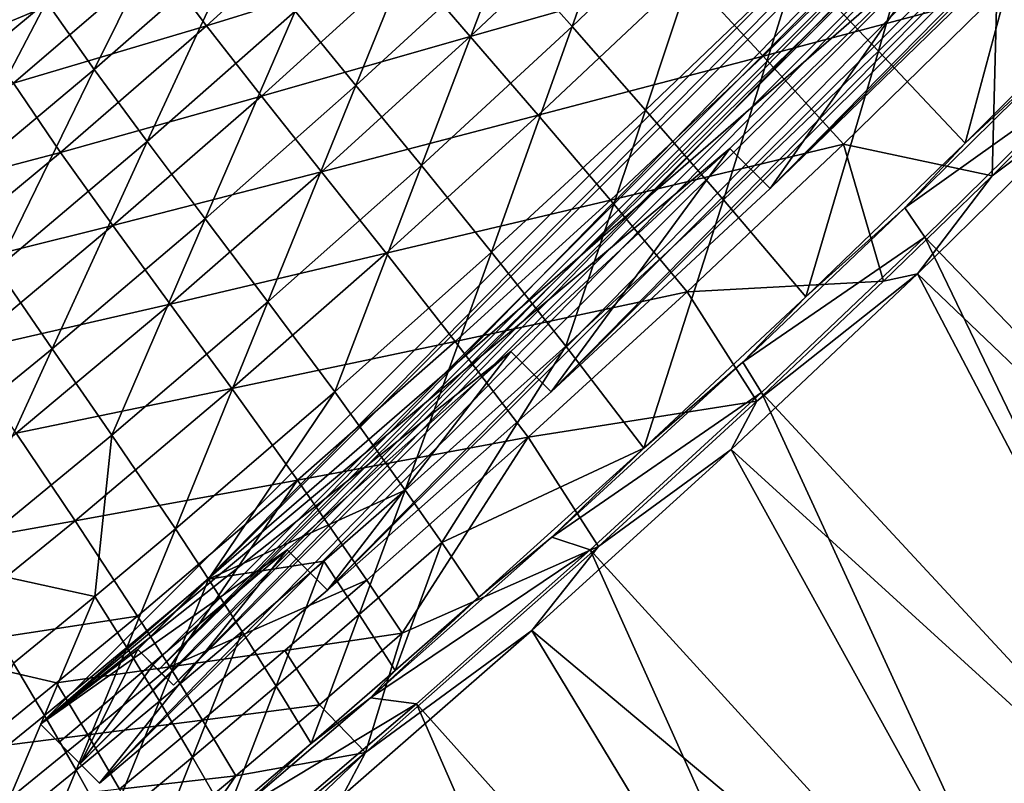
# Model space of a CAD drawing. Header units: metres. Extents: x 0 to 1400, y -1400 to 0.
# Tile 206 of 256: x 999 to 1068, y -1122 to -1069. Entities that reach past the tile are written whole.
import ezdxf

# ---------------------------------------------------------------- set-up
doc = ezdxf.new("R2010")
doc.units = ezdxf.units.M

msp = doc.modelspace()

# ---------------------------------------------------------------- linework, layer by layer
at = {"layer": 'None'}
for points in [[(1042.820557, -1054.443848, -255.504456), (1032.671753, -1064.171143, -255.46492), (1037.46228, -1069.573853, -199.52623)], [(1042.820557, -1054.443848, -255.504456), (1037.46228, -1069.573853, -199.52623), (1047.819458, -1059.660645, -199.563263)], [(1063.573364, -1054.97168, -143.732651), (1053.178833, -1065.272461, -143.704742), (1058.890381, -1071.288208, -87.957916)], [(1063.573364, -1054.97168, -143.732651), (1058.890381, -1071.288208, -87.957916), (1069.5354, -1060.726196, -87.975525)], [(1077.740234, -1056.596558, -88.44796), (1073.612427, -1073.291992, -32.845207), (1067.181152, -1067.272461, -88.432121)], [(1010.674988, -1059.156372, -423.573181), (1000.692871, -1067.838501, -423.545715), (1004.022827, -1072.580933, -367.446075)], [(1010.674988, -1059.156372, -423.573181), (1004.022827, -1072.580933, -367.446075), (1014.188293, -1063.672607, -367.483917)], [(1028.233521, -1059.166382, -311.469299), (1018.079834, -1068.501099, -311.428162), (1022.329102, -1073.69165, -255.422134)], [(1028.233521, -1059.166382, -311.469299), (1022.329102, -1073.69165, -255.422134), (1032.671753, -1064.171143, -255.46492)], [(1047.819458, -1059.660645, -199.563263), (1037.46228, -1069.573853, -199.52623), (1042.592163, -1075.404663, -143.674484)], [(1047.819458, -1059.660645, -199.563263), (1042.592163, -1075.404663, -143.674484), (1053.178833, -1065.272461, -143.704742)], [(1021.91864, -1060.432495, -367.834839), (1011.876526, -1069.515137, -367.800781), (1008.415039, -1064.90271, -423.850372)], [(1025.946533, -1065.165161, -311.815735), (1011.876526, -1069.515137, -367.800781), (1021.91864, -1060.432495, -367.834839)], [(1040.585815, -1060.613403, -255.876114), (1030.338257, -1070.266235, -255.835373), (1025.946533, -1065.165161, -311.815735)], [(1040.585815, -1060.613403, -255.876114), (1045.525269, -1065.927246, -199.961502), (1030.338257, -1070.266235, -255.835373)], [(1069.5354, -1060.726196, -87.975525), (1058.890381, -1071.288208, -87.957916), (1064.94397, -1077.713867, -32.353531)], [(1069.5354, -1060.726196, -87.975525), (1064.94397, -1077.713867, -32.353531), (1075.868774, -1066.818848, -32.356628)], [(1006.05835, -1060.871216, -472.406738), (996.101501, -1069.265625, -472.46936), (995.869446, -1068.985718, -474.184998)], [(1006.242676, -1061.083618, -470.676544), (996.101501, -1069.265625, -472.46936), (1006.05835, -1060.871216, -472.406738)], [(1006.242676, -1061.083618, -470.676544), (996.282593, -1069.484131, -470.741791), (996.101501, -1069.265625, -472.46936)], [(1005.983276, -1061.572754, -468.951019), (996.282593, -1069.484131, -470.741791), (1006.242676, -1061.083618, -470.676544)], [(1061.311646, -1061.403809, -144.160812), (1050.812866, -1071.645752, -144.132126), (1045.525269, -1065.927246, -199.961502)], [(1067.181152, -1067.272461, -88.432121), (1050.812866, -1071.645752, -144.132126), (1061.311646, -1061.403809, -144.160812)], [(995.729126, -1070.214844, -469.021301), (1005.983276, -1061.572754, -468.951019), (1008.415039, -1064.90271, -423.850372)], [(1005.983276, -1061.572754, -468.951019), (995.729126, -1070.214844, -469.021301), (996.282593, -1069.484131, -470.741791)], [(1014.188293, -1063.672607, -367.483917), (1004.022827, -1072.580933, -367.446075), (1007.734863, -1077.613281, -311.384033)], [(1014.188293, -1063.672607, -367.483917), (1007.734863, -1077.613281, -311.384033), (1018.079834, -1068.501099, -311.428162)], [(1032.671753, -1064.171143, -255.46492), (1022.329102, -1073.69165, -255.422134), (1026.915161, -1079.293945, -199.486191)], [(1032.671753, -1064.171143, -255.46492), (1026.915161, -1079.293945, -199.486191), (1037.46228, -1069.573853, -199.52623)], [(998.29718, -1064.19873, -468.711792), (990.524109, -1076.268799, -423.516235), (1000.692871, -1067.838501, -423.545715)], [(998.390137, -1073.5354, -423.829529), (995.729126, -1070.214844, -469.021301), (1008.415039, -1064.90271, -423.850372)], [(1011.876526, -1069.515137, -367.800781), (998.390137, -1073.5354, -423.829529), (1008.415039, -1064.90271, -423.850372)], [(1025.946533, -1065.165161, -311.815735), (1015.721313, -1074.437012, -311.774292), (1011.876526, -1069.515137, -367.800781)], [(1030.338257, -1070.266235, -255.835373), (1015.721313, -1074.437012, -311.774292), (1025.946533, -1065.165161, -311.815735)], [(1053.178833, -1065.272461, -143.704742), (1042.592163, -1075.404663, -143.674484), (1048.046753, -1081.691406, -87.938728)], [(1053.178833, -1065.272461, -143.704742), (1048.046753, -1081.691406, -87.938728), (1058.890381, -1071.288208, -87.957916)], [(1045.525269, -1065.927246, -199.961502), (1035.074829, -1075.770264, -199.923782), (1030.338257, -1070.266235, -255.835373)], [(1050.812866, -1071.645752, -144.132126), (1035.074829, -1075.770264, -199.923782), (1045.525269, -1065.927246, -199.961502)], [(1075.868774, -1066.818848, -32.356628), (1064.94397, -1077.713867, -32.353531), (1071.622803, -1071.526123, -30.958799)], [(1067.181152, -1067.272461, -88.432121), (1056.435303, -1077.782593, -88.415398), (1050.812866, -1071.645752, -144.132126)], [(1067.181152, -1067.272461, -88.432121), (1066.832397, -1080.006958, -32.845215), (1056.435303, -1077.782593, -88.415398)], [(1073.612427, -1073.291992, -32.845207), (1066.832397, -1080.006958, -32.845215), (1067.181152, -1067.272461, -88.432121)], [(1000.692871, -1067.838501, -423.545715), (990.524109, -1076.268799, -423.516235), (993.670288, -1081.249756, -367.405701)], [(1000.692871, -1067.838501, -423.545715), (993.670288, -1081.249756, -367.405701), (1004.022827, -1072.580933, -367.446075)], [(1018.079834, -1068.501099, -311.428162), (1007.734863, -1077.613281, -311.384033), (1011.798279, -1083.003296, -255.376282)], [(1018.079834, -1068.501099, -311.428162), (1011.798279, -1083.003296, -255.376282), (1022.329102, -1073.69165, -255.422134)], [(1011.876526, -1069.515137, -367.800781), (1001.6651, -1078.37085, -367.765228), (998.390137, -1073.5354, -423.829529)], [(1015.721313, -1074.437012, -311.774292), (1001.6651, -1078.37085, -367.765228), (1011.876526, -1069.515137, -367.800781)], [(1037.46228, -1069.573853, -199.52623), (1026.915161, -1079.293945, -199.486191), (1031.81665, -1085.356567, -143.641724)], [(1037.46228, -1069.573853, -199.52623), (1031.81665, -1085.356567, -143.641724), (1042.592163, -1075.404663, -143.674484)], [(1030.338257, -1070.266235, -255.835373), (1019.922485, -1079.72229, -255.792694), (1015.721313, -1074.437012, -311.774292)], [(1030.338257, -1070.266235, -255.835373), (1035.074829, -1075.770264, -199.923782), (1019.922485, -1079.72229, -255.792694)], [(1050.812866, -1071.645752, -144.132126), (1040.136963, -1081.711426, -144.101959), (1035.074829, -1075.770264, -199.923782)], [(1056.435303, -1077.782593, -88.415398), (1040.136963, -1081.711426, -144.101959), (1050.812866, -1071.645752, -144.132126)], [(1058.890381, -1071.288208, -87.957916), (1048.046753, -1081.691406, -87.938728), (1053.80896, -1088.459229, -32.349937)], [(1058.890381, -1071.288208, -87.957916), (1053.80896, -1088.459229, -32.349937), (1064.94397, -1077.713867, -32.353531)], [(1064.94397, -1077.713867, -32.353531), (1060.738892, -1082.236938, -30.957775), (1071.622803, -1071.526123, -30.958799)], [(1060.738892, -1082.236938, -30.957775), (1073.37854, -1073.236694, -29.542648), (1071.622803, -1071.526123, -30.958799)], [(1004.022827, -1072.580933, -367.446075), (993.670288, -1081.249756, -367.405701), (997.204224, -1086.49939, -311.337006)], [(1004.022827, -1072.580933, -367.446075), (997.204224, -1086.49939, -311.337006), (1007.734863, -1077.613281, -311.384033)], [(1001.6651, -1078.37085, -367.765228), (988.190918, -1081.915771, -423.807892), (998.390137, -1073.5354, -423.829529)], [(1022.329102, -1073.69165, -255.422134), (1011.798279, -1083.003296, -255.376282), (1016.18219, -1088.818359, -199.443268)], [(1022.329102, -1073.69165, -255.422134), (1016.18219, -1088.818359, -199.443268), (1026.915161, -1079.293945, -199.486191)], [(1062.138672, -1084.288208, -29.543692), (1073.37854, -1073.236694, -29.542648), (1060.738892, -1082.236938, -30.957775)], [(1073.37854, -1073.236694, -29.542648), (1062.138672, -1084.288208, -29.543692), (1097.53894, -1121.135986)], [(1073.612427, -1073.291992, -32.845207), (1074.363037, -1074.363037, -32.127804), (1066.832397, -1080.006958, -32.845215)], [(1015.721313, -1074.437012, -311.774292), (1005.325562, -1083.49231, -311.730988), (1001.6651, -1078.37085, -367.765228)], [(1019.922485, -1079.72229, -255.792694), (1005.325562, -1083.49231, -311.730988), (1015.721313, -1074.437012, -311.774292)], [(1074.363037, -1074.363037, -32.127804), (1098.072632, -1121.696655, -3), (1061.617554, -1086.864502, -32.128998)], [(1074.363037, -1074.363037, -32.127804), (1061.617554, -1086.864502, -32.128998), (1066.832397, -1080.006958, -32.845215)], [(1035.074829, -1075.770264, -199.923782), (1024.452759, -1085.424194, -199.884262), (1019.922485, -1079.72229, -255.792694)], [(1040.136963, -1081.711426, -144.101959), (1024.452759, -1085.424194, -199.884262), (1035.074829, -1075.770264, -199.923782)], [(1042.592163, -1075.404663, -143.674484), (1031.81665, -1085.356567, -143.641724), (1037.01062, -1091.925537, -87.917877)], [(1042.592163, -1075.404663, -143.674484), (1037.01062, -1091.925537, -87.917877), (1048.046753, -1081.691406, -87.938728)], [(1007.734863, -1077.613281, -311.384033), (997.204224, -1086.49939, -311.337006), (1001.083679, -1092.102417, -255.327484)], [(1007.734863, -1077.613281, -311.384033), (1001.083679, -1092.102417, -255.327484), (1011.798279, -1083.003296, -255.376282)], [(1056.435303, -1077.782593, -88.415398), (1045.503784, -1088.122437, -88.397797), (1040.136963, -1081.711426, -144.101959)], [(1056.435303, -1077.782593, -88.415398), (1059.244019, -1087.363647, -32.845219), (1045.503784, -1088.122437, -88.397797)], [(1064.94397, -1077.713867, -32.353531), (1053.80896, -1088.459229, -32.349937), (1060.738892, -1082.236938, -30.957775)], [(1066.832397, -1080.006958, -32.845215), (1059.244019, -1087.363647, -32.845219), (1056.435303, -1077.782593, -88.415398)], [(1001.6651, -1078.37085, -367.765228), (991.278137, -1086.98584, -367.72821), (988.190918, -1081.915771, -423.807892)], [(1005.325562, -1083.49231, -311.730988), (991.278137, -1086.98584, -367.72821), (1001.6651, -1078.37085, -367.765228)], [(1026.915161, -1079.293945, -199.486191), (1016.18219, -1088.818359, -199.443268), (1020.855164, -1095.124634, -143.606583)], [(1026.915161, -1079.293945, -199.486191), (1020.855164, -1095.124634, -143.606583), (1031.81665, -1085.356567, -143.641724)], [(1019.922485, -1079.72229, -255.792694), (1009.335205, -1088.972046, -255.748123), (1005.325562, -1083.49231, -311.730988)], [(1019.922485, -1079.72229, -255.792694), (1024.452759, -1085.424194, -199.884262), (1009.335205, -1088.972046, -255.748123)], [(1066.832397, -1080.006958, -32.845215), (1061.617554, -1086.864502, -32.128998), (1059.244019, -1087.363647, -32.845219)], [(1040.136963, -1081.711426, -144.101959), (1029.284302, -1091.595703, -144.070358), (1024.452759, -1085.424194, -199.884262)], [(1045.503784, -1088.122437, -88.397797), (1029.284302, -1091.595703, -144.070358), (1040.136963, -1081.711426, -144.101959)], [(1048.046753, -1081.691406, -87.938728), (1037.01062, -1091.925537, -87.917877), (1042.47168, -1099.044189, -32.345814)], [(1048.046753, -1081.691406, -87.938728), (1042.47168, -1099.044189, -32.345814), (1053.80896, -1088.459229, -32.349937)], [(1053.80896, -1088.459229, -32.349937), (1049.394653, -1093.036011, -30.95656), (1060.738892, -1082.236938, -30.957775)], [(1049.394653, -1093.036011, -30.95656), (1062.138672, -1084.288208, -29.543692), (1060.738892, -1082.236938, -30.957775)], [(1011.798279, -1083.003296, -255.376282), (1001.083679, -1092.102417, -255.327484), (1005.266418, -1098.143188, -199.397598)], [(1011.798279, -1083.003296, -255.376282), (1005.266418, -1098.143188, -199.397598), (1016.18219, -1088.818359, -199.443268)], [(1005.325562, -1083.49231, -311.730988), (994.754639, -1092.319336, -311.685913), (991.278137, -1086.98584, -367.72821)], [(1009.335205, -1088.972046, -255.748123), (994.754639, -1092.319336, -311.685913), (1005.325562, -1083.49231, -311.730988)], [(1050.699463, -1095.161255, -29.544895), (1062.138672, -1084.288208, -29.543692), (1049.394653, -1093.036011, -30.95656)], [(1062.138672, -1084.288208, -29.543692), (1050.699463, -1095.161255, -29.544895), (1085.446411, -1132.633911)], [(1062.138672, -1084.288208, -29.543692), (1085.446411, -1132.633911), (1097.53894, -1121.135986)], [(1024.452759, -1085.424194, -199.884262), (1013.657349, -1094.881836, -199.842987), (1009.335205, -1088.972046, -255.748123)], [(1029.284302, -1091.595703, -144.070358), (1013.657349, -1094.881836, -199.842987), (1024.452759, -1085.424194, -199.884262)], [(1031.81665, -1085.356567, -143.641724), (1020.855164, -1095.124634, -143.606583), (1025.78418, -1101.986328, -87.895401)], [(1031.81665, -1085.356567, -143.641724), (1025.78418, -1101.986328, -87.895401), (1037.01062, -1091.925537, -87.917877)], [(997.204224, -1086.49939, -311.337006), (990.189209, -1100.984863, -255.275848), (1001.083679, -1092.102417, -255.327484)], [(1061.617554, -1086.864502, -32.128998), (1085.966309, -1133.20752, -3), (1048.595337, -1099.156982, -32.130398)], [(1061.617554, -1086.864502, -32.128998), (1048.595337, -1099.156982, -32.130398), (1050.369263, -1095.761963, -32.845219)], [(1061.617554, -1086.864502, -32.128998), (1050.369263, -1095.761963, -32.845219), (1059.244019, -1087.363647, -32.845219)], [(1098.072632, -1121.696655, -3), (1085.966309, -1133.20752, -3), (1061.617554, -1086.864502, -32.128998)], [(1059.244019, -1087.363647, -32.845219), (1050.369263, -1095.761963, -32.845219), (1045.503784, -1088.122437, -88.397797)], [(1045.503784, -1088.122437, -88.397797), (1034.387939, -1098.287964, -88.379356), (1029.284302, -1091.595703, -144.070358)], [(1045.503784, -1088.122437, -88.397797), (1050.369263, -1095.761963, -32.845219), (1034.387939, -1098.287964, -88.379356)], [(1009.335205, -1088.972046, -255.748123), (998.573486, -1098.006226, -255.701721), (994.754639, -1092.319336, -311.685913)], [(1009.335205, -1088.972046, -255.748123), (1013.657349, -1094.881836, -199.842987), (998.573486, -1098.006226, -255.701721)], [(1016.18219, -1088.818359, -199.443268), (1005.266418, -1098.143188, -199.397598), (1009.709595, -1104.705322, -143.569122)], [(1016.18219, -1088.818359, -199.443268), (1009.709595, -1104.705322, -143.569122), (1020.855164, -1095.124634, -143.606583)], [(1053.80896, -1088.459229, -32.349937), (1042.47168, -1099.044189, -32.345814), (1049.394653, -1093.036011, -30.95656)], [(1029.284302, -1091.595703, -144.070358), (1018.254761, -1101.292969, -144.037354), (1013.657349, -1094.881836, -199.842987)], [(1034.387939, -1098.287964, -88.379356), (1018.254761, -1101.292969, -144.037354), (1029.284302, -1091.595703, -144.070358)], [(1001.083679, -1092.102417, -255.327484), (990.189209, -1100.984863, -255.275848), (994.170715, -1107.264648, -199.349243)], [(1001.083679, -1092.102417, -255.327484), (994.170715, -1107.264648, -199.349243), (1005.266418, -1098.143188, -199.397598)], [(1037.01062, -1091.925537, -87.917877), (1025.78418, -1101.986328, -87.895401), (1028.333374, -1105.643799, -60.102352)], [(1037.01062, -1091.925537, -87.917877), (1028.333374, -1105.643799, -60.102352), (1042.47168, -1099.044189, -32.345814)], [(1042.47168, -1099.044189, -32.345814), (1036.050415, -1105.2854, -30.954941), (1049.394653, -1093.036011, -30.95656)], [(1036.050415, -1105.2854, -30.954941), (1050.699463, -1095.161255, -29.544895), (1049.394653, -1093.036011, -30.95656)], [(1013.657349, -1094.881836, -199.842987), (1002.687439, -1104.136108, -199.800003), (998.573486, -1098.006226, -255.701721)], [(1018.254761, -1101.292969, -144.037354), (1002.687439, -1104.136108, -199.800003), (1013.657349, -1094.881836, -199.842987)], [(1020.855164, -1095.124634, -143.606583), (1009.709595, -1104.705322, -143.569122), (1012.015198, -1108.207642, -115.700226)], [(1020.855164, -1095.124634, -143.606583), (1012.015198, -1108.207642, -115.700226), (1025.78418, -1101.986328, -87.895401)], [(1038.716431, -1106.165039, -29.54631), (1050.699463, -1095.161255, -29.544895), (1036.050415, -1105.2854, -30.954941)], [(1050.699463, -1095.161255, -29.544895), (1038.716431, -1106.165039, -29.54631), (1073.162231, -1143.927002)], [(1050.699463, -1095.161255, -29.544895), (1073.162231, -1143.927002), (1085.446411, -1132.633911)], [(1050.369263, -1095.761963, -32.845219), (1039.310791, -1105.927368, -32.845219), (1034.387939, -1098.287964, -88.379356)], [(1048.595337, -1099.156982, -32.130398), (1039.310791, -1105.927368, -32.845219), (1050.369263, -1095.761963, -32.845219)], [(998.573486, -1098.006226, -255.701721), (1002.687439, -1104.136108, -199.800003), (987.634338, -1106.815308, -255.653519)], [(1005.266418, -1098.143188, -199.397598), (994.170715, -1107.264648, -199.349243), (1004.068542, -1109.424072, -143.549561)], [(1005.266418, -1098.143188, -199.397598), (1004.068542, -1109.424072, -143.549561), (1009.709595, -1104.705322, -143.569122)], [(1034.387939, -1098.287964, -88.379356), (1023.088806, -1108.274658, -88.360092), (1018.254761, -1101.292969, -144.037354)], [(1034.387939, -1098.287964, -88.379356), (1025.581177, -1111.999756, -60.584484), (1023.088806, -1108.274658, -88.360092)], [(1034.387939, -1098.287964, -88.379356), (1039.310791, -1105.927368, -32.845219), (1025.581177, -1111.999756, -60.584484)], [(1042.47168, -1099.044189, -32.345814), (1028.333374, -1105.643799, -60.102352), (1030.934204, -1109.463989, -32.341137)], [(1036.050415, -1105.2854, -30.954941), (1042.47168, -1099.044189, -32.345814), (1030.934204, -1109.463989, -32.341137)], [(1048.595337, -1099.156982, -32.130398), (1073.667969, -1144.513184, -3), (1034.650146, -1111.811157, -32.132107)], [(1048.595337, -1099.156982, -32.130398), (1034.650146, -1111.811157, -32.132107), (1039.310791, -1105.927368, -32.845219)], [(1085.966309, -1133.20752, -3), (1073.667969, -1144.513184, -3), (1048.595337, -1099.156982, -32.130398)], [(1002.687439, -1104.136108, -199.800003), (1018.254761, -1101.292969, -144.037354), (1007.048584, -1110.797852, -144.003006)], [(1018.254761, -1101.292969, -144.037354), (1009.306702, -1114.355713, -116.151505), (1007.048584, -1110.797852, -144.003006)], [(1023.088806, -1108.274658, -88.360092), (1009.306702, -1114.355713, -116.151505), (1018.254761, -1101.292969, -144.037354)], [(1025.78418, -1101.986328, -87.895401), (1012.015198, -1108.207642, -115.700226), (1020.100037, -1106.950562, -87.883568)], [(1025.78418, -1101.986328, -87.895401), (1020.100037, -1106.950562, -87.883568), (1022.573059, -1110.694702, -60.094677)], [(1025.78418, -1101.986328, -87.895401), (1022.573059, -1110.694702, -60.094677), (1028.333374, -1105.643799, -60.102352)], [(1002.687439, -1104.136108, -199.800003), (991.541626, -1113.179565, -199.755356), (987.634338, -1106.815308, -255.653519)], [(991.541626, -1113.179565, -199.755356), (1002.687439, -1104.136108, -199.800003), (1007.048584, -1110.797852, -144.003006)], [(1009.709595, -1104.705322, -143.569122), (1004.068542, -1109.424072, -143.549561), (1006.308777, -1113.00061, -115.683846)], [(1009.709595, -1104.705322, -143.569122), (1006.308777, -1113.00061, -115.683846), (1012.015198, -1108.207642, -115.700226)], [(1023.35199, -1116.508911, -30.953205), (1036.050415, -1105.2854, -30.954941), (1030.934204, -1109.463989, -32.341137)], [(1023.35199, -1116.508911, -30.953205), (1038.716431, -1106.165039, -29.54631), (1036.050415, -1105.2854, -30.954941)], [(1028.333374, -1105.643799, -60.102352), (1022.573059, -1110.694702, -60.094677), (1025.09082, -1114.610718, -32.338577)], [(1034.650146, -1111.811157, -32.132107), (1023.006714, -1120.336426, -32.845219), (1039.310791, -1105.927368, -32.845219)], [(1039.310791, -1105.927368, -32.845219), (1023.006714, -1120.336426, -32.845219), (1025.581177, -1111.999756, -60.584484)], [(1026.570435, -1116.934204, -29.547909), (1038.716431, -1106.165039, -29.54631), (1023.35199, -1116.508911, -30.953205)], [(1028.333374, -1105.643799, -60.102352), (1025.09082, -1114.610718, -32.338577), (1030.934204, -1109.463989, -32.341137)], [(1038.716431, -1106.165039, -29.54631), (1026.570435, -1116.934204, -29.547909), (1060.689697, -1155.011475)], [(1038.716431, -1106.165039, -29.54631), (1060.689697, -1155.011475), (1073.162231, -1143.927002)], [(1004.068542, -1109.424072, -143.549561), (994.170715, -1107.264648, -199.349243), (998.38208, -1114.094604, -143.529434)], [(1012.015198, -1108.207642, -115.700226), (1014.368896, -1111.869873, -87.871338), (1020.100037, -1106.950562, -87.883568)], [(1020.100037, -1106.950562, -87.883568), (1014.368896, -1111.869873, -87.871338), (1016.764771, -1115.70166, -60.086704)], [(1020.100037, -1106.950562, -87.883568), (1016.764771, -1115.70166, -60.086704), (1022.573059, -1110.694702, -60.094677)], [(1012.015198, -1108.207642, -115.700226), (1006.308777, -1113.00061, -115.683846), (1008.591064, -1116.743774, -87.858719)], [(1012.015198, -1108.207642, -115.700226), (1008.591064, -1116.743774, -87.858719), (1014.368896, -1111.869873, -87.871338)], [(1023.088806, -1108.274658, -88.360092), (1017.370911, -1113.199707, -88.350159), (1009.306702, -1114.355713, -116.151505)], [(1025.581177, -1111.999756, -60.584484), (1017.370911, -1113.199707, -88.350159), (1023.088806, -1108.274658, -88.360092)], [(1000.556335, -1117.746582, -115.666985), (1004.068542, -1109.424072, -143.549561), (998.38208, -1114.094604, -143.529434)], [(1006.308777, -1113.00061, -115.683846), (1004.068542, -1109.424072, -143.549561), (1000.556335, -1117.746582, -115.666985)], [(1030.934204, -1109.463989, -32.341137), (1025.09082, -1114.610718, -32.338577), (1023.35199, -1116.508911, -30.953205)], [(1007.048584, -1110.797852, -144.003006), (1001.379272, -1115.47644, -143.985321), (991.541626, -1113.179565, -199.755356)], [(1009.306702, -1114.355713, -116.151505), (1001.379272, -1115.47644, -143.985321), (1007.048584, -1110.797852, -144.003006)], [(1022.573059, -1110.694702, -60.094677), (1016.764771, -1115.70166, -60.086704), (1019.198059, -1119.714355, -32.335873)], [(1022.573059, -1110.694702, -60.094677), (1019.198059, -1119.714355, -32.335873), (1025.09082, -1114.610718, -32.338577)], [(1008.591064, -1116.743774, -87.858719), (1010.908752, -1120.664307, -60.078438), (1014.368896, -1111.869873, -87.871338)], [(1014.368896, -1111.869873, -87.871338), (1010.908752, -1120.664307, -60.078438), (1016.764771, -1115.70166, -60.086704)], [(1017.370911, -1113.199707, -88.350159), (1025.581177, -1111.999756, -60.584484), (1019.786255, -1117.010742, -60.579006)], [(1025.581177, -1111.999756, -60.584484), (1023.006714, -1120.336426, -32.845219), (1019.786255, -1117.010742, -60.579006)], [(1034.650146, -1111.811157, -32.132107), (1061.18103, -1155.610107, -3), (1021.389038, -1123.380371, -32.133934)], [(1034.650146, -1111.811157, -32.132107), (1021.389038, -1123.380371, -32.133934), (1023.006714, -1120.336426, -32.845219)], [(1073.667969, -1144.513184, -3), (1061.18103, -1155.610107, -3), (1034.650146, -1111.811157, -32.132107)], [(1002.766357, -1121.571899, -87.845711), (1006.308777, -1113.00061, -115.683846), (1000.556335, -1117.746582, -115.666985)], [(1008.591064, -1116.743774, -87.858719), (1006.308777, -1113.00061, -115.683846), (1002.766357, -1121.571899, -87.845711)], [(991.541626, -1113.179565, -199.755356), (1001.379272, -1115.47644, -143.985321), (995.665833, -1120.10498, -143.967316)], [(1009.306702, -1114.355713, -116.151505), (1017.370911, -1113.199707, -88.350159), (1011.607727, -1118.078491, -88.340034)], [(1011.607727, -1118.078491, -88.340034), (1017.370911, -1113.199707, -88.350159), (1019.786255, -1117.010742, -60.579006)], [(1000.556335, -1117.746582, -115.666985), (998.38208, -1114.094604, -143.529434), (994.757874, -1122.445313, -115.649658)], [(1001.379272, -1115.47644, -143.985321), (1009.306702, -1114.355713, -116.151505), (1003.570801, -1119.107544, -116.137184)], [(1003.570801, -1119.107544, -116.137184), (1009.306702, -1114.355713, -116.151505), (1011.607727, -1118.078491, -88.340034)], [(1025.09082, -1114.610718, -32.338577), (1019.198059, -1119.714355, -32.335873), (1023.35199, -1116.508911, -30.953205)], [(995.665833, -1120.10498, -143.967316), (1001.379272, -1115.47644, -143.985321), (1003.570801, -1119.107544, -116.137184)], [(1016.764771, -1115.70166, -60.086704), (1010.908752, -1120.664307, -60.078438), (1013.256165, -1124.774414, -32.333012)], [(1016.764771, -1115.70166, -60.086704), (1013.256165, -1124.774414, -32.333012), (1019.198059, -1119.714355, -32.335873)], [(1023.35199, -1116.508911, -30.953205), (1019.198059, -1119.714355, -32.335873), (1014.048523, -1124.475098, -30.951811)], [(1014.048523, -1124.475098, -30.951811), (1026.570435, -1116.934204, -29.547909), (1023.35199, -1116.508911, -30.953205)], [(1005.004761, -1125.582153, -60.069878), (1008.591064, -1116.743774, -87.858719), (1002.766357, -1121.571899, -87.845711)], [(1010.908752, -1120.664307, -60.078438), (1008.591064, -1116.743774, -87.858719), (1005.004761, -1125.582153, -60.069878)], [(1019.786255, -1117.010742, -60.579006), (1013.945007, -1121.976563, -60.573406), (1011.607727, -1118.078491, -88.340034)], [(1023.006714, -1120.336426, -32.845219), (1013.945007, -1121.976563, -60.573406), (1019.786255, -1117.010742, -60.579006)], [(1015.506348, -1126.421509, -29.549511), (1026.570435, -1116.934204, -29.547909), (1014.048523, -1124.475098, -30.951811)], [(1026.570435, -1116.934204, -29.547909), (1015.506348, -1126.421509, -29.549511), (1048.03186, -1165.883911)], [(1026.570435, -1116.934204, -29.547909), (1048.03186, -1165.883911), (1060.689697, -1155.011475)], [(994.757874, -1122.445313, -115.649658), (996.894897, -1126.353882, -87.832314), (1000.556335, -1117.746582, -115.666985)], [(996.894897, -1126.353882, -87.832314), (1002.766357, -1121.571899, -87.845711), (1000.556335, -1117.746582, -115.666985)], [(1011.607727, -1118.078491, -88.340034), (1005.799316, -1122.910522, -88.329712), (1003.570801, -1119.107544, -116.137184)], [(1013.945007, -1121.976563, -60.573406), (1005.799316, -1122.910522, -88.329712), (1011.607727, -1118.078491, -88.340034)], [(1003.570801, -1119.107544, -116.137184), (997.790405, -1123.810791, -116.122604), (995.665833, -1120.10498, -143.967316)], [(1005.799316, -1122.910522, -88.329712), (997.790405, -1123.810791, -116.122604), (1003.570801, -1119.107544, -116.137184)], [(1019.198059, -1119.714355, -32.335873), (1013.256165, -1124.774414, -32.333012), (1014.048523, -1124.475098, -30.951811)], [(1023.006714, -1120.336426, -32.845219), (1008.430603, -1134.269287, -32.13591), (1004.112549, -1136.21814, -32.845226)], [(1023.006714, -1120.336426, -32.845219), (1004.112549, -1136.21814, -32.845226), (1013.945007, -1121.976563, -60.573406)], [(1007.265076, -1129.790405, -32.329994), (1010.908752, -1120.664307, -60.078438), (1005.004761, -1125.582153, -60.069878)], [(1013.256165, -1124.774414, -32.333012), (1010.908752, -1120.664307, -60.078438), (1007.265076, -1129.790405, -32.329994)], [(1021.389038, -1123.380371, -32.133934), (1008.430603, -1134.269287, -32.13591), (1023.006714, -1120.336426, -32.845219)], [(996.894897, -1126.353882, -87.832314), (999.052979, -1130.454712, -60.061024), (1002.766357, -1121.571899, -87.845711)], [(999.052979, -1130.454712, -60.061024), (1005.004761, -1125.582153, -60.069878), (1002.766357, -1121.571899, -87.845711)], [(1004.112549, -1136.21814, -32.845226), (1008.057556, -1126.896606, -60.567692), (1013.945007, -1121.976563, -60.573406)], [(1013.945007, -1121.976563, -60.573406), (1008.057556, -1126.896606, -60.567692), (1005.799316, -1122.910522, -88.329712)]]:
    msp.add_3dface(points, dxfattribs=at)
at = {"layer": 'None0123'}
for points in [[(1118.357178, -1000.270325, -101.736519), (1063.494629, -1063.517822, -103.105339), (1000.270325, -1118.357178, -101.736519)], [(1118.357178, -1000.270325, -101.736519), (1000.270325, -1118.357178, -101.736519), (1007.078796, -1113.144775, -94.610573)], [(1118.357178, -1000.270325, -101.736519), (1007.078796, -1113.144775, -94.610573), (1113.144775, -1007.078796, -94.610573)], [(1003.035339, -1121.122192, -77.047859), (1121.122192, -1003.035339, -77.047859), (1114.216431, -1008.150452, -85.041931)], [(1003.035339, -1121.122192, -77.047859), (1004.390076, -1122.476929, -77.081299), (1121.122192, -1003.035339, -77.047859)], [(1004.390076, -1122.476929, -77.081299), (1122.801392, -1004.714539, -77.08931), (1121.122192, -1003.035339, -77.047859)], [(1004.390076, -1122.476929, -77.081299), (1020.356323, -1108.984497, -77.111839), (1122.801392, -1004.714539, -77.08931)], [(1020.356323, -1108.984497, -77.111839), (1109.208496, -1020.595642, -77.117554), (1122.801392, -1004.714539, -77.08931)], [(1113.144775, -1007.078796, -94.610573), (1007.078796, -1113.144775, -94.610573), (1008.51062, -1114.57666, -94.610573)], [(1114.57666, -1008.51062, -94.610573), (1113.144775, -1007.078796, -94.610573), (1008.51062, -1114.57666, -94.610573)], [(1003.035339, -1121.122192, -77.047859), (1114.216431, -1008.150452, -85.041931), (1008.150452, -1114.216431, -85.041931)], [(1008.150452, -1114.216431, -85.041931), (1114.216431, -1008.150452, -85.041931), (1009.574402, -1115.640381, -85.112251)], [(1114.216431, -1008.150452, -85.041931), (1115.640381, -1009.574402, -85.112251), (1009.574402, -1115.640381, -85.112251)], [(1115.640381, -1009.574402, -85.112251), (1114.57666, -1008.51062, -94.610573), (1008.51062, -1114.57666, -94.610573)], [(1009.574402, -1115.640381, -85.112251), (1115.640381, -1009.574402, -85.112251), (1008.51062, -1114.57666, -94.610573)], [(1020.356323, -1108.984497, -77.111839), (1036.003296, -1095.121826, -77.133858), (1109.208496, -1020.595642, -77.117554)], [(1036.003296, -1095.121826, -77.133858), (1095.256836, -1036.163086, -77.137497), (1109.208496, -1020.595642, -77.117554)], [(1036.003296, -1095.121826, -77.133858), (1051.322754, -1080.898682, -77.147392), (1095.256836, -1036.163086, -77.137497)], [(1051.322754, -1080.898682, -77.147392), (1080.954346, -1051.408447, -77.149132), (1095.256836, -1036.163086, -77.137497)], [(1051.322754, -1080.898682, -77.147392), (1066.308105, -1066.323975, -77.152458), (1080.954346, -1051.408447, -77.149132)], [(1063.494629, -1063.517822, -103.105339), (1048.500977, -1078.085083, -103.035744), (1000.270325, -1118.357178, -101.736519)], [(1048.500977, -1078.085083, -103.035744), (1063.494629, -1063.517822, -103.105339), (1051.322754, -1080.898682, -77.147392)], [(1063.494629, -1063.517822, -103.105339), (1066.308105, -1066.323975, -77.152458), (1051.322754, -1080.898682, -77.147392)], [(1000.270325, -1118.357178, -101.736519), (1048.500977, -1078.085083, -103.035744), (1033.174316, -1092.300415, -102.854317)], [(1033.174316, -1092.300415, -102.854317), (1048.500977, -1078.085083, -103.035744), (1036.003296, -1095.121826, -77.133858)], [(1048.500977, -1078.085083, -103.035744), (1051.322754, -1080.898682, -77.147392), (1036.003296, -1095.121826, -77.133858)], [(1033.174316, -1092.300415, -102.854317), (1017.522034, -1106.155151, -102.560883), (1000.270325, -1118.357178, -101.736519)], [(1017.522034, -1106.155151, -102.560883), (1033.174316, -1092.300415, -102.854317), (1020.356323, -1108.984497, -77.111839)], [(1033.174316, -1092.300415, -102.854317), (1036.003296, -1095.121826, -77.133858), (1020.356323, -1108.984497, -77.111839)], [(1017.522034, -1106.155151, -102.560883), (1001.553345, -1119.640137, -102.155418), (1000.270325, -1118.357178, -101.736519)], [(1001.553345, -1119.640137, -102.155418), (1017.522034, -1106.155151, -102.560883), (1004.390076, -1122.476929, -77.081299)], [(1017.522034, -1106.155151, -102.560883), (1020.356323, -1108.984497, -77.111839), (1004.390076, -1122.476929, -77.081299)], [(1000.270325, -1118.357178, -101.736519), (1003.035339, -1121.122192, -77.047859), (1007.078796, -1113.144775, -94.610573)], [(1007.078796, -1113.144775, -94.610573), (1003.035339, -1121.122192, -77.047859), (1008.150452, -1114.216431, -85.041931)], [(1008.51062, -1114.57666, -94.610573), (1007.078796, -1113.144775, -94.610573), (1008.150452, -1114.216431, -85.041931)], [(1009.574402, -1115.640381, -85.112251), (1008.51062, -1114.57666, -94.610573), (1008.150452, -1114.216431, -85.041931)], [(1000.270325, -1118.357178, -101.736519), (1001.553345, -1119.640137, -102.155418), (1003.035339, -1121.122192, -77.047859)], [(1001.553345, -1119.640137, -102.155418), (1004.390076, -1122.476929, -77.081299), (1003.035339, -1121.122192, -77.047859)]]:
    msp.add_3dface(points, dxfattribs=at)

doc.saveas('drawing.dxf')
